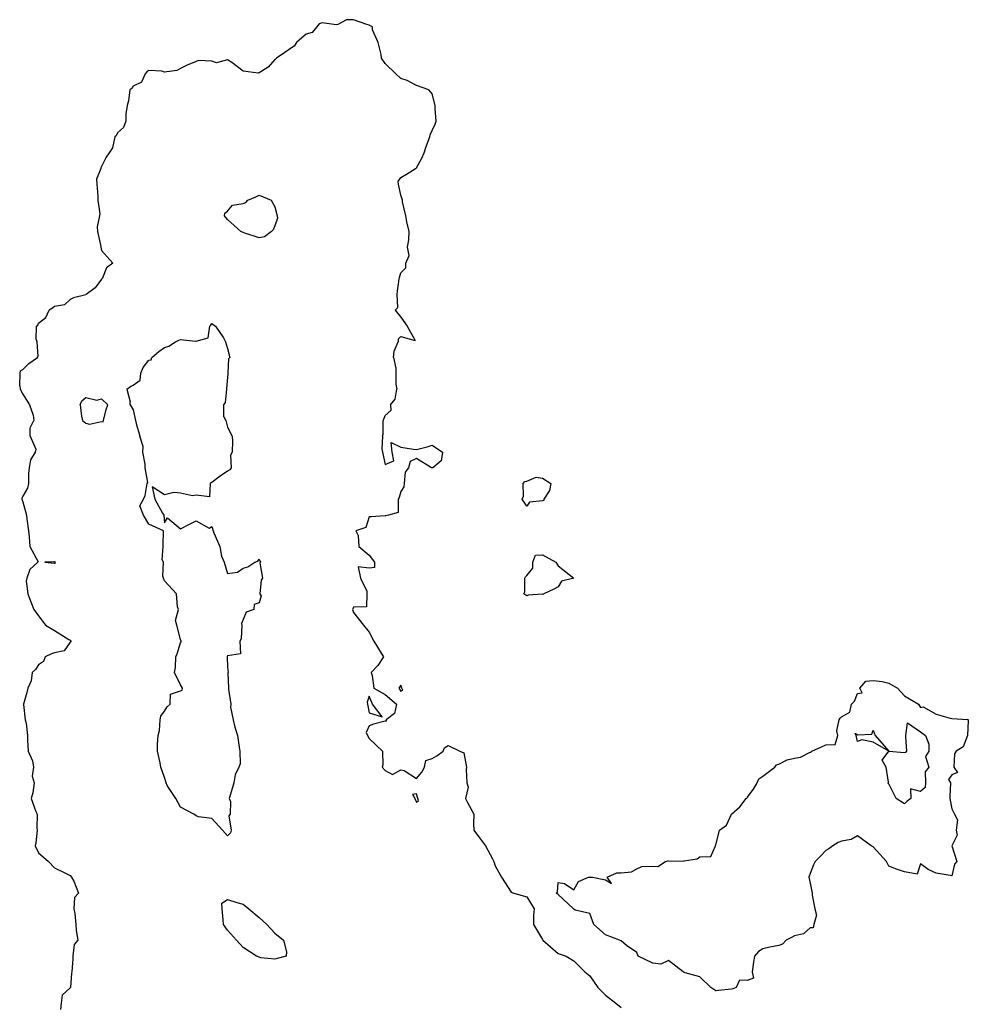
# Model space of a CAD drawing. Header units: inches. Extents: x 158323 to 160611, y 432808 to 437248.
# Tile 79 of 228: x 159278 to 159308, y 436822 to 436853. Entities that reach past the tile are written whole.
import ezdxf

# ---------------------------------------------------------------- set-up
doc = ezdxf.new("R2010")
doc.units = ezdxf.units.IN
doc.header["$MEASUREMENT"] = 0
doc.layers.add('Hoogtelijn-bestaand 5.00 M', color=7, linetype='Continuous', lineweight=15)
doc.layers.add('Hoogtelijn-bestaand 6.00 M', color=7, linetype='Continuous', lineweight=15)

msp = doc.modelspace()

# ---------------------------------------------------------------- linework, layer by layer
at = {"layer": 'Hoogtelijn-bestaand 5.00 M', "color": 252, "linetype": 'Continuous', "lineweight": 25}
for p, q in [((159278.482, 436843.518, 5), (159278.588, 436843.75, 5)), ((159289.572, 436843.75, 5), (159289.75, 436843.527, 5)), ((159278.25, 436843.344, 5), (159278.482, 436843.518, 5)), ((159289.75, 436843.527, 5), (159289.957, 436843.25, 5)), ((159278.175, 436842.825, 5), (159278.185, 436843.25, 5)), ((159278.185, 436843.25, 5), (159278.222, 436843.278, 5)), ((159278.222, 436843.278, 5), (159278.25, 436843.344, 5)), ((159289.957, 436843.25, 5), (159290.21, 436842.79, 5)), ((159278.175, 436842.825, 5), (159278.194, 436842.75, 5)), ((159289.667, 436842.833, 5), (159289.75, 436842.917, 5)), ((159289.667, 436842.833, 5), (159289.671, 436842.75, 5)), ((159289.75, 436842.917, 5), (159290.21, 436842.79, 5)), ((159278.194, 436842.75, 5), (159278.22, 436842.28, 5)), ((159289.545, 436842.455, 5), (159289.671, 436842.75, 5)), ((159277.936, 436842.064, 5), (159278.214, 436842.25, 5)), ((159278.214, 436842.25, 5), (159278.22, 436842.28, 5)), ((159289.52, 436842.25, 5), (159289.545, 436842.455, 5)), ((159289.52, 436842.25, 5), (159289.588, 436841.912, 5)), ((159277.675, 436841.825, 5), (159277.75, 436841.865, 5)), ((159277.75, 436841.865, 5), (159277.936, 436842.064, 5)), ((159289.588, 436841.912, 5), (159289.592, 436841.75, 5)), ((159277.648, 436841.352, 5), (159277.663, 436841.75, 5)), ((159277.663, 436841.75, 5), (159277.675, 436841.825, 5)), ((159289.592, 436841.75, 5), (159289.594, 436841.406, 5)), ((159277.648, 436841.352, 5), (159277.661, 436841.25, 5)), ((159277.661, 436841.25, 5), (159277.75, 436841.089, 5)), ((159289.573, 436840.927, 5), (159289.624, 436841.25, 5)), ((159289.594, 436841.406, 5), (159289.624, 436841.25, 5)), ((159277.75, 436841.089, 5), (159277.956, 436840.75, 5)), ((159289.422, 436840.75, 5), (159289.573, 436840.927, 5)), ((159277.956, 436840.75, 5), (159278.08, 436840.42, 5)), ((159289.422, 436840.75, 5), (159289.437, 436840.563, 5)), ((159278.08, 436840.42, 5), (159278.094, 436840.25, 5)), ((159289.194, 436840.25, 5), (159289.207, 436840.294, 5)), ((159289.207, 436840.294, 5), (159289.25, 436840.411, 5)), ((159289.25, 436840.411, 5), (159289.437, 436840.563, 5)), ((159277.984, 436839.75, 5), (159277.986, 436840.014, 5)), ((159277.986, 436840.014, 5), (159278.094, 436840.25, 5)), ((159289.186, 436839.814, 5), (159289.194, 436840.25, 5)), ((159289.169, 436839.75, 5), (159289.186, 436839.814, 5))]:
    msp.add_line(p, q, dxfattribs=at)
for points in [[(159289.572, 436843.75, 5), (159289.659, 436843.842, 5), (159289.637, 436844.25, 5), (159289.646, 436844.354, 5), (159289.703, 436844.75, 5), (159289.706, 436844.794, 5), (159289.75, 436844.933, 5), (159289.907, 436845.093, 5), (159289.914, 436845.25, 5), (159290.016, 436845.484, 5), (159289.966, 436845.75, 5), (159290.01, 436845.99, 5), (159290.015, 436846.25, 5), (159289.941, 436846.559, 5), (159289.907, 436846.75, 5), (159289.805, 436847.196, 5), (159289.805, 436847.25, 5), (159289.75, 436847.404, 5), (159289.68, 436847.75, 5), (159289.666, 436847.834, 5), (159289.75, 436847.962, 5), (159289.934, 436848.066, 5), (159290.221, 436848.25, 5), (159290.239, 436848.261, 5), (159290.25, 436848.274, 5), (159290.419, 436848.581, 5), (159290.49, 436848.75, 5), (159290.553, 436848.947, 5), (159290.674, 436849.25, 5), (159290.68, 436849.32, 5), (159290.75, 436849.455, 5), (159290.847, 436849.653, 5), (159290.874, 436849.75, 5), (159290.847, 436850.153, 5), (159290.839, 436850.25, 5), (159290.75, 436850.615, 5), (159290.637, 436850.75, 5), (159290.25, 436850.882, 5), (159289.957, 436851.043, 5), (159289.75, 436851.111, 5), (159289.593, 436851.25, 5), (159289.25, 436851.581, 5), (159289.138, 436851.75, 5), (159289.128, 436851.872, 5), (159289.034, 436852.25, 5), (159288.848, 436852.652, 5), (159288.852, 436852.75, 5), (159288.75, 436852.796, 5), (159288.676, 436852.824, 5), (159288.25, 436852.974, 5), (159288.028, 436852.972, 5), (159287.75, 436852.818, 5), (159287.693, 436852.807, 5), (159287.25, 436852.873, 5), (159287.161, 436852.839, 5), (159287.079, 436852.75, 5), (159286.933, 436852.567, 5), (159286.75, 436852.513, 5), (159286.607, 436852.393, 5), (159286.438, 436852.25, 5), (159286.368, 436852.132, 5), (159286.25, 436852.062, 5), (159286.07, 436851.93, 5), (159285.801, 436851.75, 5), (159285.776, 436851.724, 5), (159285.75, 436851.708, 5), (159285.534, 436851.466, 5), (159285.25, 436851.292, 5), (159285.219, 436851.281, 5), (159284.75, 436851.337, 5), (159284.382, 436851.618, 5), (159284.25, 436851.696, 5), (159283.898, 436851.602, 5), (159283.75, 436851.655, 5), (159283.324, 436851.676, 5), (159283.25, 436851.643, 5), (159282.969, 436851.531, 5), (159282.75, 436851.427, 5), (159282.637, 436851.363, 5), (159282.25, 436851.311, 5), (159282.159, 436851.341, 5), (159281.75, 436851.362, 5), (159281.686, 436851.314, 5), (159281.638, 436851.25, 5), (159281.514, 436850.986, 5), (159281.25, 436850.862, 5), (159281.21, 436850.79, 5), (159281.145, 436850.75, 5), (159281.105, 436850.395, 5), (159281.061, 436850.25, 5), (159281.019, 436849.981, 5), (159281.024, 436849.75, 5), (159280.946, 436849.554, 5), (159280.75, 436849.378, 5), (159280.71, 436849.29, 5), (159280.669, 436849.25, 5), (159280.599, 436848.901, 5), (159280.488, 436848.75, 5), (159280.392, 436848.608, 5), (159280.25, 436848.314, 5), (159280.23, 436848.27, 5), (159280.229, 436848.25, 5), (159280.086, 436847.914, 5), (159280.1, 436847.75, 5), (159280.129, 436847.371, 5), (159280.129, 436847.25, 5), (159280.193, 436846.807, 5), (159280.188, 436846.75, 5), (159280.105, 436846.395, 5), (159280.123, 436846.25, 5), (159280.227, 436845.773, 5), (159280.229, 436845.75, 5), (159280.25, 436845.645, 5), (159280.607, 436845.25, 5), (159280.401, 436845.099, 5), (159280.264, 436844.75, 5), (159280.257, 436844.743, 5), (159280.25, 436844.738, 5), (159280.041, 436844.459, 5), (159279.756, 436844.25, 5), (159279.753, 436844.247, 5), (159279.75, 436844.245, 5), (159279.357, 436844.143, 5), (159279.25, 436844.087, 5), (159279.075, 436843.925, 5), (159278.75, 436843.87, 5), (159278.686, 436843.814, 5), (159278.588, 436843.75, 5)], [(159277.984, 436839.75, 5), (159278.159, 436839.341, 5), (159278.142, 436839.25, 5), (159277.993, 436839.007, 5), (159277.949, 436838.75, 5), (159277.93, 436838.571, 5), (159277.93, 436838.25, 5), (159277.895, 436838.105, 5), (159277.75, 436837.854, 5), (159277.715, 436837.785, 5), (159277.718, 436837.75, 5), (159277.75, 436837.666, 5), (159277.865, 436837.25, 5), (159277.872, 436837.128, 5), (159277.929, 436836.75, 5), (159277.947, 436836.553, 5), (159277.968, 436836.25, 5), (159278.235, 436835.765, 5), (159278.226, 436835.75, 5), (159277.974, 436835.526, 5), (159277.876, 436835.25, 5), (159277.852, 436835.148, 5), (159277.903, 436834.75, 5), (159278.002, 436834.498, 5), (159278.101, 436834.25, 5), (159278.25, 436834.052, 5), (159278.469, 436833.75, 5), (159278.75, 436833.584, 5), (159279.205, 436833.295, 5), (159279.25, 436833.282, 5), (159279.268, 436833.25, 5), (159279.273, 436833.227, 5), (159279.25, 436833.211, 5), (159279.066, 436832.934, 5), (159278.75, 436832.872, 5), (159278.661, 436832.839, 5), (159278.457, 436832.75, 5), (159278.402, 436832.598, 5), (159278.25, 436832.494, 5), (159278.153, 436832.347, 5), (159278.045, 436832.25, 5), (159278.013, 436831.987, 5), (159277.907, 436831.75, 5), (159277.88, 436831.62, 5), (159277.77, 436831.25, 5), (159277.768, 436831.233, 5), (159277.826, 436830.75, 5), (159277.854, 436830.646, 5), (159277.898, 436830.25, 5), (159277.896, 436830.105, 5), (159277.914, 436829.75, 5), (159278.057, 436829.443, 5), (159278.086, 436829.25, 5), (159278.042, 436828.958, 5), (159278.108, 436828.75, 5), (159278.067, 436828.433, 5), (159278.014, 436828.25, 5), (159278.163, 436827.837, 5), (159278.2, 436827.75, 5), (159278.192, 436827.308, 5), (159278.205, 436827.25, 5), (159278.16, 436826.84, 5), (159278.142, 436826.75, 5), (159278.25, 436826.526, 5), (159278.567, 436826.25, 5), (159278.75, 436826.046, 5), (159279.129, 436825.871, 5), (159279.25, 436825.807, 5), (159279.294, 436825.75, 5), (159279.371, 436825.629, 5), (159279.521, 436825.25, 5), (159279.387, 436825.113, 5), (159279.371, 436824.75, 5), (159279.395, 436824.605, 5), (159279.432, 436824.25, 5), (159279.437, 436824.063, 5), (159279.498, 436823.75, 5), (159279.382, 436823.619, 5), (159279.339, 436823.25, 5), (159279.34, 436823.161, 5), (159279.301, 436822.75, 5), (159279.292, 436822.708, 5), (159279.261, 436822.25, 5), (159279.256, 436822.244, 5), (159279.25, 436822.238, 5), (159278.994, 436822.006, 5), (159278.966, 436821.75, 5), (159278.946, 436821.554, 5)], [(159289.169, 436839.75, 5), (159289.146, 436839.354, 5), (159289.174, 436839.25, 5), (159289.25, 436838.855, 5), (159289.533, 436838.967, 5), (159289.481, 436839.25, 5), (159289.443, 436839.557, 5), (159289.75, 436839.406, 5), (159290.159, 436839.341, 5), (159290.25, 436839.326, 5), (159290.587, 436839.413, 5), (159290.75, 436839.469, 5), (159291.079, 436839.25, 5), (159291.031, 436838.969, 5), (159290.763, 436838.75, 5), (159290.756, 436838.744, 5), (159290.75, 436838.743, 5), (159290.73, 436838.75, 5), (159290.25, 436839.043, 5), (159290.047, 436838.953, 5), (159289.995, 436838.75, 5), (159289.894, 436838.606, 5), (159289.86, 436838.25, 5), (159289.852, 436838.148, 5), (159289.75, 436838, 5), (159289.695, 436837.805, 5), (159289.667, 436837.75, 5), (159289.672, 436837.328, 5), (159289.355, 436837.25, 5), (159289.274, 436837.226, 5), (159289.25, 436837.224, 5), (159288.805, 436837.195, 5), (159288.75, 436837.188, 5), (159288.641, 436836.859, 5), (159288.318, 436836.75, 5), (159288.397, 436836.603, 5), (159288.417, 436836.25, 5), (159288.75, 436835.971, 5), (159288.917, 436835.75, 5), (159288.917, 436835.583, 5), (159288.75, 436835.56, 5), (159288.398, 436835.602, 5), (159288.473, 436835.25, 5), (159288.667, 436834.833, 5), (159288.672, 436834.75, 5), (159288.659, 436834.341, 5), (159288.25, 436834.328, 5), (159288.224, 436834.277, 5), (159288.222, 436834.25, 5), (159288.25, 436834.154, 5), (159288.568, 436833.75, 5), (159288.75, 436833.536, 5), (159288.891, 436833.25, 5), (159289.131, 436832.869, 5), (159289.198, 436832.75, 5), (159289.026, 436832.474, 5), (159288.812, 436832.25, 5), (159288.839, 436832.161, 5), (159288.891, 436831.75, 5), (159289.25, 436831.555, 5), (159289.617, 436831.25, 5), (159289.555, 436830.945, 5), (159289.29, 436830.75, 5), (159289.29, 436830.71, 5), (159289.25, 436830.703, 5), (159288.885, 436830.615, 5), (159288.75, 436830.555, 5), (159288.654, 436830.346, 5), (159288.695, 436830.25, 5), (159288.75, 436830.158, 5), (159289.172, 436829.75, 5), (159289.18, 436829.32, 5), (159289.157, 436829.25, 5), (159289.25, 436829.136, 5), (159289.485, 436829.015, 5), (159289.75, 436829.159, 5), (159289.861, 436829.139, 5), (159290.25, 436828.89, 5), (159290.414, 436829.086, 5), (159290.507, 436829.25, 5), (159290.543, 436829.457, 5), (159290.75, 436829.524, 5), (159290.89, 436829.61, 5), (159291.1, 436829.75, 5), (159291.135, 436829.865, 5), (159291.25, 436829.938, 5), (159291.625, 436829.75, 5), (159291.75, 436829.706, 5), (159291.837, 436829.25, 5), (159291.826, 436829.174, 5), (159291.849, 436828.75, 5), (159291.885, 436828.615, 5), (159291.802, 436828.25, 5), (159291.872, 436828.128, 5), (159292.066, 436827.75, 5), (159292.054, 436827.446, 5), (159292.065, 436827.25, 5), (159292.25, 436827.004, 5), (159292.443, 436826.75, 5), (159292.66, 436826.34, 5), (159292.707, 436826.25, 5), (159292.75, 436826.11, 5), (159292.946, 436825.75, 5), (159293.25, 436825.283, 5), (159293.341, 436825.25, 5), (159293.75, 436825.135, 5), (159293.984, 436824.75, 5), (159293.961, 436824.539, 5), (159293.965, 436824.25, 5), (159294.25, 436823.773, 5), (159294.265, 436823.75, 5), (159294.75, 436823.336, 5), (159295, 436823.25, 5), (159295.25, 436823.094, 5), (159295.594, 436822.75, 5), (159295.75, 436822.627, 5), (159296.006, 436822.25, 5), (159296.25, 436822.012, 5), (159296.581, 436821.75, 5), (159296.75, 436821.613, 5)]]:
    msp.add_polyline3d(points, dxfattribs=at)
for points in [[(159293.607, 436837.75, 5), (159293.65, 436837.85, 5), (159293.637, 436838.25, 5), (159293.688, 436838.312, 5), (159293.75, 436838.326, 5), (159294.05, 436838.45, 5), (159294.25, 436838.423, 5), (159294.51, 436838.25, 5), (159294.47, 436838.03, 5), (159294.292, 436837.75, 5), (159294.292, 436837.708, 5), (159294.25, 436837.7, 5), (159293.841, 436837.659, 5), (159293.75, 436837.536, 5)], [(159293.656, 436834.75, 5), (159293.685, 436834.815, 5), (159293.685, 436835.25, 5), (159293.707, 436835.293, 5), (159293.75, 436835.333, 5), (159293.938, 436835.562, 5), (159293.948, 436835.75, 5), (159294.029, 436835.971, 5), (159294.25, 436835.985, 5), (159294.676, 436835.75, 5), (159294.75, 436835.632, 5), (159295.25, 436835.25, 5), (159294.853, 436835.147, 5), (159294.75, 436834.968, 5), (159294.607, 436834.893, 5), (159294.295, 436834.75, 5), (159294.272, 436834.728, 5), (159294.25, 436834.734, 5), (159293.795, 436834.705, 5), (159293.75, 436834.682, 5)], [(159278.442, 436835.75, 5), (159278.75, 436835.726, 5), (159278.78, 436835.72, 5), (159278.783, 436835.75, 5), (159278.75, 436835.761, 5), (159278.732, 436835.768, 5)], [(159294.679, 436825.25, 5), (159294.723, 436825.277, 5), (159294.75, 436825.583, 5), (159294.95, 436825.55, 5), (159295.25, 436825.357, 5), (159295.388, 436825.612, 5), (159295.708, 436825.75, 5), (159295.745, 436825.755, 5), (159295.75, 436825.753, 5), (159295.833, 436825.75, 5), (159296.25, 436825.669, 5), (159296.442, 436825.558, 5), (159296.303, 436825.75, 5), (159296.608, 436825.892, 5), (159296.75, 436825.887, 5), (159297.073, 436825.927, 5), (159297.25, 436826.02, 5), (159297.405, 436826.095, 5), (159297.75, 436826.106, 5), (159297.911, 436826.089, 5), (159298.155, 436826.25, 5), (159298.226, 436826.274, 5), (159298.25, 436826.274, 5), (159298.734, 436826.266, 5), (159298.75, 436826.268, 5), (159299.161, 436826.339, 5), (159299.25, 436826.402, 5), (159299.593, 436826.407, 5), (159299.74, 436826.75, 5), (159299.743, 436826.757, 5), (159299.75, 436826.776, 5), (159299.845, 436827.155, 5), (159299.87, 436827.25, 5), (159300.094, 436827.406, 5), (159300.25, 436827.75, 5), (159300.514, 436827.987, 5), (159300.722, 436828.25, 5), (159300.734, 436828.266, 5), (159300.75, 436828.281, 5), (159300.949, 436828.551, 5), (159301.062, 436828.75, 5), (159301.123, 436828.877, 5), (159301.25, 436828.963, 5), (159301.411, 436829.089, 5), (159301.624, 436829.25, 5), (159301.677, 436829.323, 5), (159301.75, 436829.346, 5), (159302.019, 436829.481, 5), (159302.25, 436829.536, 5), (159302.44, 436829.56, 5), (159302.75, 436829.726, 5), (159302.773, 436829.727, 5), (159302.8, 436829.75, 5), (159303.109, 436829.891, 5), (159303.25, 436829.959, 5), (159303.539, 436829.962, 5), (159303.633, 436830.25, 5), (159303.598, 436830.402, 5), (159303.668, 436830.75, 5), (159303.7, 436830.8, 5), (159303.75, 436830.846, 5), (159304.011, 436830.989, 5), (159304.066, 436831.25, 5), (159304.16, 436831.34, 5), (159304.25, 436831.589, 5), (159304.399, 436831.601, 5), (159304.324, 436831.75, 5), (159304.519, 436831.981, 5), (159304.75, 436831.993, 5), (159305.036, 436831.964, 5), (159305.25, 436831.917, 5), (159305.528, 436831.75, 5), (159305.75, 436831.513, 5), (159306.185, 436831.25, 5), (159306.25, 436831.137, 5), (159306.341, 436831.159, 5), (159306.75, 436830.93, 5), (159307.199, 436830.802, 5), (159307.25, 436830.792, 5), (159307.742, 436830.758, 5), (159307.75, 436830.768, 5), (159307.772, 436830.75, 5), (159307.769, 436830.731, 5), (159307.75, 436830.25, 5), (159307.603, 436829.897, 5), (159307.385, 436829.75, 5), (159307.333, 436829.667, 5), (159307.312, 436829.25, 5), (159307.425, 436829.075, 5), (159307.25, 436829, 5), (159307.144, 436828.856, 5), (159307.203, 436828.75, 5), (159307.18, 436828.32, 5), (159307.188, 436828.25, 5), (159307.25, 436827.927, 5), (159307.336, 436827.75, 5), (159307.427, 436827.573, 5), (159307.383, 436827.25, 5), (159307.417, 436827.083, 5), (159307.25, 436826.75, 5), (159307.403, 436826.25, 5), (159307.33, 436826.17, 5), (159307.25, 436825.792, 5), (159307.195, 436825.805, 5), (159306.75, 436825.886, 5), (159306.5, 436826, 5), (159306.25, 436826.175, 5), (159306.145, 436825.855, 5), (159305.75, 436825.924, 5), (159305.496, 436826.004, 5), (159305.25, 436826.108, 5), (159305.179, 436826.25, 5), (159304.75, 436826.717, 5), (159304.683, 436826.75, 5), (159304.25, 436827.064, 5), (159304.052, 436826.948, 5), (159303.75, 436826.897, 5), (159303.642, 436826.858, 5), (159303.469, 436826.75, 5), (159303.346, 436826.654, 5), (159303.25, 436826.605, 5), (159303.074, 436826.426, 5), (159302.911, 436826.25, 5), (159302.853, 436826.147, 5), (159302.75, 436825.868, 5), (159302.719, 436825.781, 5), (159302.706, 436825.75, 5), (159302.75, 436825.568, 5), (159302.811, 436825.25, 5), (159302.818, 436825.182, 5), (159302.9, 436824.75, 5), (159302.956, 436824.544, 5), (159302.862, 436824.25, 5), (159302.85, 436824.15, 5), (159302.75, 436824.142, 5), (159302.541, 436823.959, 5), (159302.25, 436823.893, 5), (159302.161, 436823.839, 5), (159301.987, 436823.75, 5), (159301.868, 436823.632, 5), (159301.75, 436823.586, 5), (159301.465, 436823.535, 5), (159301.25, 436823.479, 5), (159301.108, 436823.392, 5), (159300.982, 436823.25, 5), (159300.948, 436823.052, 5), (159300.905, 436822.75, 5), (159300.954, 436822.546, 5), (159300.75, 436822.475, 5), (159300.51, 436822.49, 5), (159300.397, 436822.25, 5), (159300.295, 436822.205, 5), (159300.25, 436822.2, 5), (159299.841, 436822.159, 5), (159299.75, 436822.146, 5), (159299.597, 436822.25, 5), (159299.25, 436822.587, 5), (159298.778, 436822.722, 5), (159298.75, 436822.73, 5), (159298.713, 436822.75, 5), (159298.25, 436823.112, 5), (159298.005, 436822.995, 5), (159297.75, 436823.02, 5), (159297.286, 436823.25, 5), (159297.25, 436823.361, 5), (159296.917, 436823.583, 5), (159296.75, 436823.735, 5), (159296.7, 436823.75, 5), (159296.25, 436823.923, 5), (159295.88, 436824.25, 5), (159295.75, 436824.603, 5), (159295.289, 436824.711, 5), (159295.25, 436824.735, 5), (159295.239, 436824.75, 5), (159294.75, 436825.208, 5)], [(159289.692, 436831.75, 5), (159289.75, 436831.656, 5), (159289.81, 436831.69, 5), (159289.784, 436831.75, 5), (159289.75, 436831.844, 5), (159289.711, 436831.789, 5)], [(159288.686, 436831.314, 5), (159288.692, 436831.25, 5), (159288.75, 436830.969, 5), (159289.159, 436830.841, 5), (159288.85, 436831.25, 5), (159288.75, 436831.5, 5)], [(159305.036, 436829.464, 5), (159305.25, 436829.75, 5), (159305.75, 436829.716, 5), (159305.782, 436829.718, 5), (159305.817, 436829.75, 5), (159305.786, 436830.214, 5), (159305.786, 436830.25, 5), (159305.844, 436830.656, 5), (159306.25, 436830.37, 5), (159306.412, 436830.25, 5), (159306.521, 436829.979, 5), (159306.521, 436829.75, 5), (159306.417, 436829.583, 5), (159306.514, 436829.25, 5), (159306.399, 436829.101, 5), (159306.414, 436828.75, 5), (159306.399, 436828.602, 5), (159306.25, 436828.47, 5), (159305.94, 436828.56, 5), (159305.948, 436828.25, 5), (159305.83, 436828.17, 5), (159305.75, 436828.08, 5), (159305.476, 436828.25, 5), (159305.25, 436828.717, 5), (159305.228, 436828.75, 5), (159305.234, 436828.766, 5), (159305.167, 436829.25, 5)], [(159304.175, 436830.325, 5), (159304.25, 436830.272, 5), (159304.708, 436830.292, 5), (159304.75, 436830.417, 5), (159304.818, 436830.25, 5), (159305.25, 436829.75, 5), (159304.75, 436830.036, 5), (159304.386, 436830.114, 5), (159304.25, 436830.062, 5), (159304.214, 436830.25, 5)], [(159290.125, 436828.375, 5), (159290.196, 436828.25, 5), (159290.25, 436828.135, 5), (159290.308, 436828.192, 5), (159290.289, 436828.25, 5), (159290.25, 436828.4, 5)]]:
    msp.add_polyline3d(points, close=True, dxfattribs=at)
at = {"layer": 'Hoogtelijn-bestaand 6.00 M', "color": 252, "linetype": 'Continuous', "lineweight": 25}
for p, q in [((159283.631, 436842.87, 6), (159283.687, 436843.25, 6)), ((159283.687, 436843.25, 6), (159283.719, 436843.281, 6)), ((159283.719, 436843.281, 6), (159283.75, 436843.331, 6)), ((159283.75, 436843.331, 6), (159283.868, 436843.25, 6)), ((159283.868, 436843.25, 6), (159284.12, 436842.88, 6)), ((159282.599, 436842.75, 6), (159282.699, 436842.801, 6)), ((159282.699, 436842.801, 6), (159282.75, 436842.817, 6)), ((159282.75, 436842.817, 6), (159283.235, 436842.765, 6)), ((159283.25, 436842.774, 6), (159283.631, 436842.87, 6)), ((159284.12, 436842.88, 6), (159284.18, 436842.75, 6)), ((159282.063, 436842.437, 6), (159282.25, 436842.565, 6)), ((159282.25, 436842.565, 6), (159282.388, 436842.612, 6)), ((159282.388, 436842.612, 6), (159282.599, 436842.75, 6)), ((159283.235, 436842.765, 6), (159283.25, 436842.774, 6)), ((159284.18, 436842.75, 6), (159284.25, 436842.536, 6)), ((159284.25, 436842.536, 6), (159284.326, 436842.25, 6)), ((159281.75, 436842.165, 6), (159281.824, 436842.176, 6)), ((159281.824, 436842.176, 6), (159281.843, 436842.25, 6)), ((159281.843, 436842.25, 6), (159282.063, 436842.437, 6)), ((159284.269, 436841.75, 6), (159284.286, 436842.214, 6)), ((159284.286, 436842.214, 6), (159284.326, 436842.25, 6)), ((159281.497, 436841.75, 6), (159281.57, 436841.93, 6)), ((159281.57, 436841.93, 6), (159281.75, 436842.165, 6)), ((159281.469, 436841.531, 6), (159281.497, 436841.75, 6)), ((159284.25, 436841.5, 6), (159284.266, 436841.734, 6)), ((159284.266, 436841.734, 6), (159284.269, 436841.75, 6)), ((159281.056, 436841.25, 6), (159281.167, 436841.333, 6)), ((159281.056, 436841.25, 6), (159281.16, 436840.84, 6)), ((159281.167, 436841.333, 6), (159281.25, 436841.375, 6)), ((159281.25, 436841.375, 6), (159281.469, 436841.531, 6)), ((159284.182, 436840.818, 6), (159284.229, 436841.25, 6)), ((159284.229, 436841.271, 6), (159284.25, 436841.5, 6)), ((159284.229, 436841.25, 6), (159284.229, 436841.271, 6)), ((159279.62, 436840.88, 6), (159279.75, 436840.983, 6)), ((159279.75, 436840.983, 6), (159280.101, 436840.899, 6)), ((159280.101, 436840.899, 6), (159280.25, 436840.942, 6)), ((159280.25, 436840.942, 6), (159280.451, 436840.75, 6)), ((159279.569, 436840.75, 6), (159279.62, 436840.88, 6)), ((159279.569, 436840.75, 6), (159279.61, 436840.39, 6)), ((159280.396, 436840.604, 6), (159280.451, 436840.75, 6)), ((159281.155, 436840.75, 6), (159281.16, 436840.84, 6)), ((159281.155, 436840.75, 6), (159281.25, 436840.591, 6)), ((159284.129, 436840.75, 6), (159284.182, 436840.818, 6)), ((159284.129, 436840.371, 6), (159284.129, 436840.75, 6)), ((159279.61, 436840.39, 6), (159279.646, 436840.25, 6)), ((159280.313, 436840.25, 6), (159280.396, 436840.604, 6)), ((159281.25, 436840.591, 6), (159281.33, 436840.25, 6)), ((159284.129, 436840.371, 6), (159284.194, 436840.25, 6)), ((159279.646, 436840.25, 6), (159279.75, 436840.171, 6)), ((159279.75, 436840.171, 6), (159279.861, 436840.139, 6)), ((159279.861, 436840.139, 6), (159280.25, 436840.217, 6)), ((159280.25, 436840.217, 6), (159280.295, 436840.205, 6)), ((159280.295, 436840.205, 6), (159280.313, 436840.25, 6)), ((159281.33, 436840.25, 6), (159281.346, 436840.154, 6)), ((159281.346, 436840.154, 6), (159281.461, 436839.75, 6)), ((159284.194, 436840.25, 6), (159284.25, 436840.038, 6)), ((159284.25, 436840.038, 6), (159284.398, 436839.75, 6))]:
    msp.add_line(p, q, dxfattribs=at)
for points in [[(159284.147, 436846.75, 6), (159284.167, 436846.833, 6), (159284.25, 436846.894, 6), (159284.41, 436847.09, 6), (159284.75, 436847.141, 6), (159284.831, 436847.169, 6), (159284.89, 436847.25, 6), (159285.148, 436847.352, 6), (159285.25, 436847.399, 6), (159285.633, 436847.25, 6), (159285.75, 436847.029, 6), (159285.824, 436846.75, 6), (159285.831, 436846.669, 6), (159285.75, 436846.433, 6), (159285.7, 436846.3, 6), (159285.644, 436846.25, 6), (159285.421, 436846.079, 6), (159285.25, 436846.053, 6), (159284.8, 436846.2, 6), (159284.75, 436846.216, 6), (159284.675, 436846.25, 6), (159284.25, 436846.628, 6)], [(159284.069, 436824.931, 6), (159284.25, 436825.049, 6), (159284.545, 436824.955, 6), (159284.75, 436824.894, 6), (159284.925, 436824.75, 6), (159285.25, 436824.472, 6), (159285.494, 436824.25, 6), (159285.75, 436823.974, 6), (159286.021, 436823.75, 6), (159286.121, 436823.38, 6), (159286.112, 436823.25, 6), (159285.826, 436823.174, 6), (159285.75, 436823.153, 6), (159285.307, 436823.193, 6), (159285.25, 436823.213, 6), (159285.165, 436823.25, 6), (159284.75, 436823.523, 6), (159284.532, 436823.75, 6), (159284.25, 436824.077, 6), (159284.118, 436824.25, 6), (159284.105, 436824.395, 6), (159284.082, 436824.75, 6)]]:
    msp.add_polyline3d(points, close=True, dxfattribs=at)
msp.add_polyline3d([(159284.398, 436839.75, 6), (159284.408, 436839.592, 6), (159284.391, 436839.25, 6), (159284.346, 436839.154, 6), (159284.36, 436838.75, 6), (159284.32, 436838.68, 6), (159284.25, 436838.646, 6), (159284.019, 436838.481, 6), (159283.75, 436838.283, 6), (159283.729, 436838.271, 6), (159283.699, 436838.25, 6), (159283.677, 436837.823, 6), (159283.25, 436837.877, 6), (159283.14, 436837.86, 6), (159282.75, 436837.948, 6), (159282.538, 436837.962, 6), (159282.25, 436837.889, 6), (159281.857, 436838.143, 6), (159281.945, 436837.75, 6), (159282.188, 436837.312, 6), (159282.226, 436837.25, 6), (159282.25, 436837, 6), (159282.341, 436837.159, 6), (159282.75, 436836.816, 6), (159283.045, 436836.955, 6), (159283.25, 436837.065, 6), (159283.664, 436836.836, 6), (159283.75, 436836.882, 6), (159283.793, 436836.75, 6), (159283.812, 436836.688, 6), (159284, 436836.25, 6), (159284.057, 436835.943, 6), (159284.137, 436835.75, 6), (159284.25, 436835.395, 6), (159284.564, 436835.436, 6), (159284.75, 436835.56, 6), (159284.893, 436835.607, 6), (159285.114, 436835.75, 6), (159285.211, 436835.789, 6), (159285.25, 436835.85, 6), (159285.291, 436835.75, 6), (159285.269, 436835.731, 6), (159285.355, 436835.25, 6), (159285.315, 436835.185, 6), (159285.275, 436834.75, 6), (159285.316, 436834.684, 6), (159285.25, 436834.458, 6), (159285.094, 436834.406, 6), (159285.083, 436834.25, 6), (159284.835, 436834.165, 6), (159284.75, 436833.938, 6), (159284.695, 436833.805, 6), (159284.707, 436833.75, 6), (159284.682, 436833.318, 6), (159284.639, 436833.25, 6), (159284.657, 436832.843, 6), (159284.25, 436832.777, 6), (159284.237, 436832.763, 6), (159284.234, 436832.75, 6), (159284.25, 436832.417, 6), (159284.264, 436832.25, 6), (159284.257, 436832.244, 6), (159284.275, 436831.75, 6), (159284.281, 436831.719, 6), (159284.354, 436831.25, 6), (159284.347, 436831.153, 6), (159284.427, 436830.75, 6), (159284.481, 436830.519, 6), (159284.561, 436830.25, 6), (159284.621, 436829.879, 6), (159284.642, 436829.75, 6), (159284.649, 436829.351, 6), (159284.612, 436829.25, 6), (159284.494, 436829.006, 6), (159284.448, 436828.75, 6), (159284.401, 436828.599, 6), (159284.299, 436828.25, 6), (159284.343, 436828.157, 6), (159284.327, 436827.75, 6), (159284.294, 436827.706, 6), (159284.365, 436827.25, 6), (159284.338, 436827.162, 6), (159284.25, 436827.066, 6), (159284.092, 436827.25, 6), (159283.75, 436827.62, 6), (159283.328, 436827.672, 6), (159283.25, 436827.703, 6), (159283.175, 436827.75, 6), (159282.75, 436827.976, 6), (159282.605, 436828.25, 6), (159282.334, 436828.666, 6), (159282.302, 436828.75, 6), (159282.25, 436828.921, 6), (159282.13, 436829.25, 6), (159282.112, 436829.388, 6), (159282.021, 436829.75, 6), (159282.026, 436829.974, 6), (159282.044, 436830.25, 6), (159282.086, 436830.414, 6), (159282.107, 436830.75, 6), (159282.13, 436830.87, 6), (159282.25, 436831.029, 6), (159282.336, 436831.164, 6), (159282.431, 436831.25, 6), (159282.438, 436831.562, 6), (159282.75, 436831.667, 6), (159282.812, 436831.688, 6), (159282.819, 436831.75, 6), (159282.75, 436831.855, 6), (159282.564, 436832.25, 6), (159282.594, 436832.406, 6), (159282.609, 436832.75, 6), (159282.651, 436832.849, 6), (159282.75, 436833.193, 6), (159282.774, 436833.226, 6), (159282.771, 436833.25, 6), (159282.75, 436833.301, 6), (159282.641, 436833.75, 6), (159282.596, 436833.904, 6), (159282.696, 436834.25, 6), (159282.664, 436834.336, 6), (159282.632, 436834.75, 6), (159282.25, 436835.164, 6), (159282.214, 436835.25, 6), (159282.191, 436835.31, 6), (159282.219, 436835.75, 6), (159282.175, 436835.825, 6), (159282.209, 436836.25, 6), (159282.202, 436836.299, 6), (159282.217, 436836.75, 6), (159281.75, 436836.959, 6), (159281.581, 436837.25, 6), (159281.459, 436837.541, 6), (159281.583, 436837.75, 6), (159281.633, 436837.867, 6), (159281.692, 436838.25, 6), (159281.72, 436838.28, 6), (159281.638, 436838.75, 6), (159281.635, 436838.865, 6), (159281.56, 436839.25, 6), (159281.571, 436839.429, 6), (159281.461, 436839.75, 6)], dxfattribs=at)

doc.saveas('drawing.dxf')
